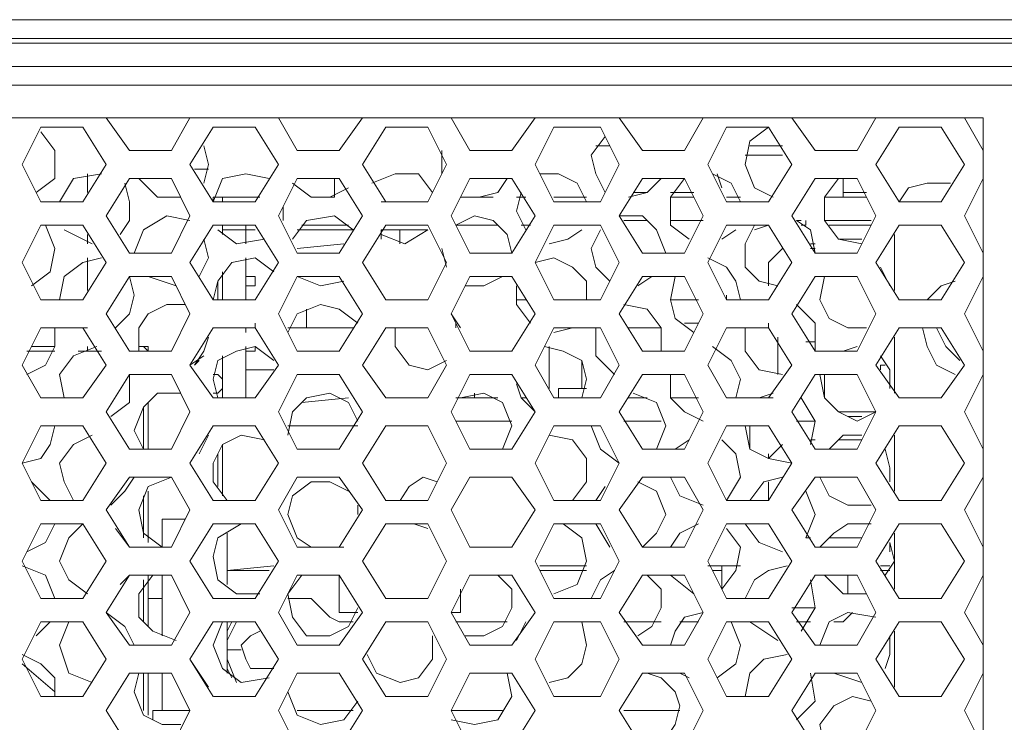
# Model space of a CAD drawing. Header units: millimetres. Extents: x 83969 to 164243, y -22860 to 4849.
# Tile 49 of 156: x 163465.89 to 163468.66, y -21451.84 to -21449.86. Entities that reach past the tile are written whole.
import ezdxf

# ---------------------------------------------------------------- set-up
doc = ezdxf.new("R2010")
doc.units = ezdxf.units.MM
doc.layers.get('0').update_dxf_attribs({"color": 251, "lineweight": 0})
doc.layers.add('_Opis_80', color=7, linetype='Continuous')

# ---------------------------------------------------------------- blocks, each defined once
blk = doc.blocks.new('UPS_2U_PA')
at = {"layer": '_Opis_80', "lineweight": 13}
for points in [[(23.1755, 54.923), (52.4182, 54.923), (55.4667, 54.923), (67.4835, 54.923)], [(67.3947, 54.923), (66.9803, 54.8046), (23.6786, 54.8046)], [(66.9803, 54.775), (23.6786, 54.775)], [(64.0797, 54.627), (35.1922, 54.627)], [(35.281, 54.5086), (63.9613, 54.5086)], [(35.4882, 54.3014), (45.1371, 54.3014)], [(39.5727, 54.3014), (39.7207, 54.0942)], [(39.9871, 54.0942), (40.1054, 54.3014)], [(40.6678, 54.3014), (40.7862, 54.0942)], [(41.0526, 54.0942), (41.2006, 54.3014)], [(41.7629, 54.3014), (41.8813, 54.0942)], [(42.1477, 54.0942), (42.2957, 54.3014)], [(42.8285, 54.3014), (42.9764, 54.0942)], [(43.2428, 54.0942), (43.3612, 54.3014)], [(43.9236, 54.3014), (44.0716, 54.0942)], [(44.338, 54.0942), (44.4563, 54.3014)], [(45.0187, 54.3014), (45.1371, 54.0942)], [(45.1371, 54.3014), (45.1371, 46.7835)], [(39.1583, 54.2422), (39.0399, 54.0054)], [(39.1287, 53.8278), (39.2471, 53.9166), (39.2471, 54.0942), (39.1583, 54.2126)], [(39.4247, 54.2422), (39.1583, 54.2422)], [(39.5727, 54.0054), (39.4247, 54.2422)], [(40.2534, 54.2422), (40.1054, 54.0054)], [(40.5198, 54.2422), (40.2534, 54.2422)], [(40.6678, 54.0054), (40.5198, 54.2422)], [(41.3486, 54.2422), (41.2006, 54.0054)], [(41.6149, 54.2422), (41.3486, 54.2422)], [(41.7333, 54.0054), (41.6149, 54.2422)], [(42.4141, 54.2422), (42.2957, 54.0054)], [(42.7101, 54.2422), (42.4141, 54.2422)], [(42.8285, 54.0054), (42.7101, 54.2422)], [(43.5092, 54.2422), (43.3908, 54.0054)], [(43.7756, 54.2422), (43.5092, 54.2422)], [(43.7756, 54.2422), (43.6572, 54.1534), (43.6276, 54.0054), (43.6868, 53.8574), (43.8052, 53.7982)], [(43.9236, 54.0054), (43.7756, 54.2422)], [(44.6043, 54.2422), (44.4563, 54.0054)], [(44.8707, 54.2422), (44.6043, 54.2422)], [(45.0187, 54.0054), (44.8707, 54.2422)], [(42.7397, 54.183), (42.6509, 54.0646), (42.6805, 53.9462), (42.7397, 53.8278)], [(39.7207, 54.0942), (39.9871, 54.0942)], [(40.1942, 53.887), (40.2238, 54.0054), (40.1942, 54.1238)], [(40.7862, 54.0942), (41.0526, 54.0942)], [(41.7037, 54.0646), (41.7037, 54.0942)], [(41.8813, 54.0942), (42.1477, 54.0942)], [(42.7693, 54.1238), (42.6805, 54.1238)], [(42.9764, 54.0942), (43.2428, 54.0942)], [(43.8644, 54.1238), (43.6572, 54.1238)], [(44.0716, 54.0942), (44.3379, 54.0942)], [(41.7037, 54.0646), (41.7037, 53.9462)], [(43.8644, 54.0646), (43.6276, 54.0646)], [(39.0399, 54.0054), (39.1583, 53.7686)], [(39.4247, 53.7686), (39.5727, 54.0054)], [(40.1054, 54.0054), (40.2534, 53.7686)], [(40.2238, 53.9758), (40.135, 53.9758)], [(40.5198, 53.7686), (40.6678, 54.0054)], [(41.2006, 54.0054), (41.3486, 53.7686)], [(41.6149, 53.7686), (41.7333, 54.0054)], [(42.2957, 54.0054), (42.4141, 53.7686)], [(42.7101, 53.7686), (42.8285, 54.0054)], [(43.3908, 54.0054), (43.5092, 53.7686)], [(43.7756, 53.7686), (43.9236, 54.0054)], [(44.4563, 54.0054), (44.6043, 53.7686)], [(44.8707, 53.7686), (45.0187, 54.0054)], [(39.5431, 53.9462), (39.3655, 53.9166), (39.2767, 53.7686)], [(39.4543, 53.9462), (39.4543, 53.8278)], [(39.7207, 53.9166), (39.5727, 53.6799)], [(39.9871, 53.9166), (39.7207, 53.9166)], [(39.7799, 53.9166), (39.8983, 53.7982), (40.0463, 53.7982)], [(40.1054, 53.6798), (39.9871, 53.9166)], [(40.6086, 53.9166), (40.4606, 53.9462), (40.3126, 53.9166), (40.2534, 53.7686)], [(40.7862, 53.9166), (40.6678, 53.6799)], [(41.0526, 53.9166), (40.7862, 53.9166)], [(41.023, 53.7982), (41.023, 53.9166)], [(41.2006, 53.6799), (41.0526, 53.9166)], [(41.6445, 53.8278), (41.5557, 53.9462), (41.4078, 53.9462), (41.2598, 53.887)], [(41.8813, 53.9166), (41.7629, 53.6799)], [(41.8221, 53.7982), (41.9405, 53.7982), (42.0589, 53.8278), (42.1181, 53.9166)], [(42.1477, 53.9166), (41.8813, 53.9166)], [(42.2957, 53.6799), (42.1477, 53.9166)], [(42.6213, 53.7686), (42.5621, 53.887), (42.4437, 53.9462), (42.3253, 53.9462)], [(42.9764, 53.9166), (42.8285, 53.6798)], [(42.8877, 53.7982), (43.006, 53.8278), (43.0948, 53.9166)], [(43.2428, 53.9166), (42.9764, 53.9166)], [(43.2428, 53.9166), (43.154, 53.7982), (43.154, 53.6206), (43.2724, 53.5319)], [(43.3612, 53.6798), (43.2428, 53.9166)], [(43.598, 53.7686), (43.5388, 53.887), (43.4204, 53.9462)], [(43.4796, 53.8574), (43.45, 53.9462)], [(44.0716, 53.9166), (43.9236, 53.6798)], [(44.3379, 53.9166), (44.0716, 53.9166)], [(44.2196, 53.9166), (44.1308, 53.7982), (44.1308, 53.6502), (44.2196, 53.5319), (44.3675, 53.5023)], [(44.2492, 53.7982), (44.2492, 53.9166)], [(44.4563, 53.6798), (44.3379, 53.9166)], [(45.1371, 53.9166), (45.0187, 53.6799)], [(39.6615, 53.5615), (39.7207, 53.6502), (39.7207, 53.7686), (39.6911, 53.887)], [(40.7566, 53.887), (40.875, 53.7982), (40.9934, 53.7982), (41.1118, 53.8574)], [(44.7819, 53.887), (44.6635, 53.8574), (44.6043, 53.7686)], [(44.9299, 53.887), (44.7819, 53.887)], [(40.2534, 53.7686), (40.2534, 53.7982)], [(40.2534, 53.7982), (40.5494, 53.7982)], [(40.3126, 53.7686), (40.3126, 53.7982)], [(40.875, 53.7982), (41.023, 53.7982)], [(41.8221, 53.7982), (42.0293, 53.7982)], [(42.2069, 53.8278), (42.1773, 53.7094), (42.2365, 53.5911)], [(42.2365, 53.7982), (42.1773, 53.7982)], [(42.1773, 53.7982), (42.2069, 53.7982)], [(42.6213, 53.7982), (42.4141, 53.7982)], [(42.4141, 53.7982), (42.6213, 53.7982)], [(42.9172, 53.8278), (43.006, 53.8278)], [(43.154, 53.8278), (43.302, 53.8278)], [(43.302, 53.7982), (43.154, 53.7982)], [(43.598, 53.7982), (43.5092, 53.7982)], [(44.3971, 53.7982), (44.1308, 53.7982)], [(44.2492, 53.8278), (44.3971, 53.8278)], [(39.1583, 53.7686), (39.4247, 53.7686)], [(40.2534, 53.7686), (40.5198, 53.7686)], [(40.3126, 53.7686), (40.5198, 53.7686)], [(40.6974, 53.6502), (40.6974, 53.739)], [(41.6149, 53.7686), (41.319, 53.7686)], [(41.3486, 53.7686), (41.6149, 53.7686)], [(42.4141, 53.7686), (42.7101, 53.7686)], [(43.5092, 53.7686), (43.7756, 53.7686)], [(44.6043, 53.7686), (44.8707, 53.7686)], [(39.5727, 53.6798), (39.7207, 53.4431)], [(40.1054, 53.6502), (39.9575, 53.6799), (39.8095, 53.5911), (39.7503, 53.4431)], [(39.9871, 53.4431), (40.1054, 53.6799)], [(40.6678, 53.6799), (40.7862, 53.4431)], [(41.1414, 53.5911), (41.023, 53.6799), (40.8454, 53.6502), (40.7566, 53.5319)], [(41.0526, 53.4431), (41.2006, 53.6799)], [(41.7629, 53.6799), (41.8813, 53.4431)], [(42.1477, 53.4431), (42.1181, 53.5615), (42.0293, 53.6502), (41.9109, 53.6799), (41.7925, 53.6206)], [(42.1477, 53.4431), (42.2957, 53.6798)], [(43.1244, 53.4431), (43.0652, 53.5911), (42.9764, 53.6799), (42.8285, 53.6799)], [(42.8285, 53.6798), (42.9764, 53.4431)], [(43.006, 53.6502), (42.8581, 53.6502)], [(43.3612, 53.6502), (43.154, 53.6502)], [(43.2428, 53.4431), (43.3612, 53.6798)], [(43.9236, 53.6798), (44.0716, 53.4431)], [(43.9828, 53.6502), (43.9532, 53.6502)], [(44.0716, 53.4431), (44.042, 53.5911), (43.9532, 53.6502)], [(44.0124, 53.6206), (44.0124, 53.6503)], [(44.4267, 53.6502), (44.1308, 53.6502)], [(44.338, 53.4431), (44.4563, 53.6799)], [(45.0187, 53.6798), (45.1371, 53.4431)], [(39.1583, 53.6206), (39.0399, 53.3839)], [(39.0991, 53.2359), (39.2175, 53.3247), (39.2471, 53.4727), (39.1879, 53.6206)], [(39.4247, 53.6206), (39.1583, 53.6206)], [(39.3063, 53.5911), (39.4839, 53.5023)], [(39.5727, 53.3839), (39.4247, 53.6206)], [(40.2534, 53.6206), (40.1054, 53.3839)], [(40.5198, 53.6206), (40.2534, 53.6206)], [(40.283, 53.5911), (40.4014, 53.5023), (40.579, 53.5319)], [(40.3126, 53.5615), (40.3126, 53.6206)], [(40.3126, 53.5911), (40.4606, 53.5911)], [(40.4606, 53.5023), (40.4606, 53.6206)], [(40.4606, 53.5911), (40.5198, 53.5911)], [(40.6678, 53.3839), (40.5198, 53.6206)], [(41.1414, 53.5911), (40.7862, 53.5911)], [(41.1118, 53.6206), (40.8158, 53.6206)], [(41.3486, 53.6206), (41.2006, 53.3839)], [(41.3189, 53.5319), (41.3189, 53.5911)], [(41.319, 53.5911), (41.4374, 53.5911)], [(41.319, 53.5615), (41.467, 53.5023), (41.6149, 53.5911)], [(41.6149, 53.6206), (41.3486, 53.6206)], [(41.4373, 53.5023), (41.4373, 53.5911)], [(41.6149, 53.5911), (41.4374, 53.5911)], [(41.7333, 53.3839), (41.6149, 53.6206)], [(42.0589, 53.6206), (41.7925, 53.6206)], [(42.2661, 53.6206), (42.2069, 53.6206)], [(42.4141, 53.6206), (42.2957, 53.3839)], [(42.3845, 53.5023), (42.5029, 53.5319), (42.5917, 53.5911)], [(42.7101, 53.6206), (42.4141, 53.6206)], [(42.7101, 53.5911), (42.6509, 53.4727), (42.6805, 53.3543), (42.7693, 53.2655)], [(42.8285, 53.3839), (42.7101, 53.6206)], [(43.5092, 53.6206), (43.3908, 53.3839)], [(43.4796, 53.5319), (43.5684, 53.5911)], [(43.7756, 53.6206), (43.5092, 53.6206)], [(43.6868, 53.6206), (43.6276, 53.5023), (43.6276, 53.3543), (43.7164, 53.2655), (43.8348, 53.2359)], [(43.6868, 53.5911), (43.7756, 53.6206)], [(43.9236, 53.3839), (43.7756, 53.6206)], [(44.0124, 53.6206), (43.9828, 53.6206)], [(44.4267, 53.6206), (44.1604, 53.6206)], [(44.6043, 53.6206), (44.4563, 53.3839)], [(44.8707, 53.6206), (44.6043, 53.6206)], [(45.0187, 53.3839), (44.8707, 53.6206)], [(39.4543, 53.5614), (39.4543, 53.5023)], [(40.1646, 53.2951), (40.2238, 53.4135), (40.1942, 53.5319)], [(44.3675, 53.5319), (44.2196, 53.5319)], [(44.5747, 53.2063), (44.5747, 53.5615)], [(41.0822, 53.5023), (40.7862, 53.4727)], [(41.7037, 53.4727), (41.7333, 53.3543)], [(43.8644, 53.4727), (43.7756, 53.3839)], [(44.0716, 53.5023), (44.042, 53.5023)], [(44.042, 53.4727), (44.0716, 53.4727)], [(39.5431, 53.4135), (39.4247, 53.3839), (39.3063, 53.2951), (39.2767, 53.1471)], [(39.4543, 53.4135), (39.4543, 53.2063)], [(39.7207, 53.4431), (39.9871, 53.4431)], [(40.6382, 53.3247), (40.5198, 53.4135), (40.3718, 53.3839), (40.283, 53.2655), (40.2534, 53.1471)], [(40.4606, 53.4135), (40.4606, 53.1471)], [(40.7862, 53.4431), (41.0526, 53.4431)], [(41.8813, 53.4431), (42.1477, 53.4431)], [(42.6213, 53.1471), (42.6213, 53.2655), (42.5325, 53.3543), (42.4141, 53.4135), (42.2957, 53.3839)], [(42.9764, 53.4431), (43.2428, 53.4431)], [(43.598, 53.1471), (43.5684, 53.2655), (43.5092, 53.3543), (43.3908, 53.4135)], [(44.0716, 53.4431), (44.3379, 53.4431)], [(39.0399, 53.3839), (39.1583, 53.1471)], [(39.4247, 53.1471), (39.5727, 53.3839)], [(40.1054, 53.3839), (40.2534, 53.1471)], [(40.5198, 53.1471), (40.6678, 53.3839)], [(41.2006, 53.3839), (41.3486, 53.1471)], [(41.6149, 53.1471), (41.7333, 53.3839)], [(42.2957, 53.3839), (42.4141, 53.1471)], [(42.7101, 53.1471), (42.8285, 53.3839)], [(43.3908, 53.3839), (43.5092, 53.1471)], [(43.7756, 53.2359), (43.7756, 53.3839)], [(43.7756, 53.1471), (43.9236, 53.3839)], [(44.4563, 53.3839), (44.6043, 53.1471)], [(44.5451, 53.2359), (44.4859, 53.3543)], [(44.8707, 53.1471), (45.0187, 53.3839)], [(39.7207, 53.2951), (39.5727, 53.0583)], [(39.6319, 52.9695), (39.7207, 53.0583), (39.7503, 53.1767), (39.7207, 53.2951)], [(39.9871, 53.2951), (39.7207, 53.2951)], [(39.8391, 53.2951), (40.0167, 53.2359)], [(40.1054, 53.0583), (39.9871, 53.2951)], [(40.3126, 53.1471), (40.3126, 53.3247)], [(40.5198, 53.2951), (40.4606, 53.2951)], [(40.5198, 53.2359), (40.5198, 53.2951)], [(40.7862, 53.2951), (40.6678, 53.0583)], [(41.0526, 53.2951), (40.7862, 53.2951)], [(40.7862, 53.2951), (40.9342, 53.2359), (41.0822, 53.2655)], [(41.2006, 53.0583), (41.0526, 53.2951)], [(41.8813, 53.2951), (41.7629, 53.0583)], [(41.8517, 53.2359), (41.9701, 53.2359), (42.0885, 53.2951)], [(42.1477, 53.2951), (41.8813, 53.2951)], [(42.2957, 53.0583), (42.1477, 53.2951)], [(42.9764, 53.2951), (42.8285, 53.0583)], [(42.9468, 53.2359), (43.0356, 53.2951)], [(43.2428, 53.2951), (42.9764, 53.2951)], [(43.1836, 53.2951), (43.154, 53.1471), (43.1836, 53.0287), (43.302, 52.9399)], [(43.3612, 53.0583), (43.2428, 53.2951)], [(44.0716, 53.2951), (43.9236, 53.0583)], [(44.3379, 53.2951), (44.0716, 53.2951)], [(44.1308, 53.2951), (44.1012, 53.1471), (44.1604, 53.0287), (44.2788, 52.9695), (44.3971, 52.9695)], [(44.4563, 53.0583), (44.3379, 53.2951)], [(45.1371, 53.2951), (45.0187, 53.0583)], [(40.283, 53.1471), (40.283, 53.2655)], [(40.4606, 53.2359), (40.5198, 53.2359)], [(42.1773, 53.2359), (42.1773, 53.1175), (42.2661, 52.9991)], [(44.9595, 53.2655), (44.8707, 53.2359), (44.7819, 53.1471)], [(39.1583, 53.1471), (39.4247, 53.1471)], [(40.2534, 53.1471), (40.5198, 53.1471)], [(41.3486, 53.1471), (41.6149, 53.1471)], [(42.2365, 53.1471), (42.1773, 53.1471)], [(42.6213, 53.1471), (42.4141, 53.1471)], [(42.4141, 53.1471), (42.7101, 53.1471)], [(43.3316, 53.1471), (43.154, 53.1471)], [(43.5092, 53.1471), (43.5092, 53.1767)], [(43.598, 53.1471), (43.5092, 53.1471)], [(43.5092, 53.1471), (43.7756, 53.1471)], [(44.6043, 53.1471), (44.8707, 53.1471)], [(40.0759, 53.1175), (39.9575, 53.1175), (39.8391, 53.0583), (39.7799, 52.9695), (39.7799, 52.8215)], [(40.6678, 53.0583), (40.6974, 53.1175)], [(41.171, 52.9991), (41.0526, 53.0879), (40.9342, 53.1175), (40.7862, 53.0583), (40.727, 52.9399)], [(40.8454, 52.9695), (40.8454, 53.0879)], [(43.0948, 52.8215), (43.0948, 52.9695), (43.006, 53.0879), (42.8581, 53.1175)], [(44.0716, 52.8215), (44.0716, 52.9991), (43.9532, 53.1175)], [(39.5727, 53.0583), (39.7207, 52.8215)], [(39.9871, 52.8215), (40.1054, 53.0583)], [(40.6678, 53.0583), (40.7862, 52.8215)], [(41.0526, 52.8215), (41.2006, 53.0583)], [(41.7629, 53.0583), (41.8813, 52.8215)], [(41.8221, 52.9695), (41.7629, 53.0583)], [(42.1477, 52.8215), (42.2957, 53.0583)], [(42.8285, 53.0583), (42.9764, 52.8215)], [(43.2428, 52.8215), (43.3612, 53.0583)], [(43.9236, 53.0583), (44.0716, 52.8215)], [(44.338, 52.8215), (44.4563, 53.0583)], [(45.0187, 53.0583), (45.1371, 52.8215)], [(39.1583, 52.9695), (39.0399, 52.7327)], [(39.0695, 52.6735), (39.1879, 52.7327), (39.2471, 52.8511), (39.2471, 52.9695)], [(39.4247, 52.9695), (39.1583, 52.9695)], [(39.3951, 52.9695), (39.4543, 52.9695)], [(39.5727, 52.7327), (39.4247, 52.9695)], [(40.2534, 52.9695), (40.1054, 52.7327)], [(40.5198, 52.9695), (40.2534, 52.9695)], [(40.3718, 52.9695), (40.5198, 52.9695)], [(40.4606, 52.9695), (40.4606, 52.9399)], [(40.5198, 52.9695), (40.5198, 52.9991)], [(40.5198, 52.9695), (40.5198, 52.9991)], [(40.6678, 52.7327), (40.5198, 52.9695)], [(41.1414, 52.9695), (40.727, 52.9695)], [(41.3486, 52.9695), (41.2006, 52.7327)], [(41.6149, 52.9695), (41.3486, 52.9695)], [(41.6149, 52.9695), (41.4078, 52.9695)], [(41.4078, 52.9695), (41.4078, 52.8511), (41.4965, 52.7327), (41.6149, 52.7031), (41.7333, 52.7623)], [(41.7333, 52.7327), (41.6149, 52.9695)], [(41.7925, 52.9695), (41.7925, 52.9991)], [(42.4141, 52.9695), (42.2957, 52.7327)], [(42.7101, 52.9695), (42.4141, 52.9695)], [(42.4141, 52.9399), (42.5325, 52.9695)], [(42.6805, 52.9695), (42.6805, 52.7919), (42.7989, 52.6735)], [(42.8285, 52.7327), (42.7101, 52.9695)], [(43.0948, 52.9695), (42.8877, 52.9695)], [(43.3316, 52.9991), (43.2428, 52.9991)], [(43.5092, 52.9695), (43.3908, 52.7327)], [(43.7756, 52.9695), (43.5092, 52.9695)], [(43.6276, 52.9695), (43.6276, 52.8215), (43.7164, 52.7031), (43.8644, 52.6735)], [(43.7756, 52.9695), (43.7756, 52.9991)], [(43.9236, 52.7327), (43.7756, 52.9695)], [(44.6043, 52.9695), (44.4563, 52.7327)], [(44.8707, 52.9695), (44.6043, 52.9695)], [(44.7523, 52.9695), (44.7819, 52.8511), (44.8411, 52.7327), (44.9595, 52.6735)], [(44.8411, 52.9695), (44.8707, 52.9695)], [(44.8411, 52.9695), (44.9003, 52.8511), (44.9891, 52.7623)], [(45.0187, 52.7327), (44.8707, 52.9695)], [(40.135, 52.7327), (40.1942, 52.8215), (40.2238, 52.9103)], [(43.8348, 52.9103), (43.8348, 52.6735)], [(44.5747, 52.5551), (44.5747, 52.9103)], [(39.0991, 52.8511), (39.2471, 52.8511)], [(39.5135, 52.8511), (39.3655, 52.7919), (39.2767, 52.6735), (39.3063, 52.5255)], [(39.4543, 52.8215), (39.4543, 52.8511)], [(39.7799, 52.8511), (39.7799, 52.8215)], [(39.7799, 52.8215), (39.7799, 52.8511)], [(39.8391, 52.8511), (39.7799, 52.8511)], [(39.8391, 52.8215), (39.8095, 52.8511), (39.7799, 52.8511)], [(39.8391, 52.8511), (39.8391, 52.8215)], [(39.8391, 52.8215), (39.8391, 52.8511)], [(40.6382, 52.7623), (40.5198, 52.8511), (40.4014, 52.8215), (40.283, 52.7623), (40.2534, 52.6439), (40.283, 52.5255)], [(40.4606, 52.8511), (40.4606, 52.5255)], [(40.5198, 52.8215), (40.5198, 52.8511)], [(42.5917, 52.5255), (42.6213, 52.6439), (42.5917, 52.7623), (42.4733, 52.8215), (42.3549, 52.8511)], [(42.3845, 52.8511), (42.3845, 52.5847)], [(43.5684, 52.5255), (43.598, 52.6439), (43.5388, 52.7623), (43.4204, 52.8511)], [(44.0124, 52.8807), (44.0716, 52.8807)], [(44.3379, 52.8511), (44.2492, 52.8215)], [(39.2471, 52.8215), (39.0695, 52.8215)], [(39.0695, 52.8215), (39.2471, 52.8215)], [(39.5431, 52.8215), (39.3951, 52.8215)], [(39.4247, 52.8215), (39.5135, 52.8215)], [(39.7207, 52.8215), (39.9871, 52.8215)], [(39.8095, 52.8215), (39.7799, 52.8215)], [(40.1942, 52.7919), (40.1054, 52.7327)], [(40.3126, 52.5255), (40.3126, 52.7919)], [(40.4606, 52.8215), (40.5198, 52.8215)], [(40.7862, 52.8215), (41.0526, 52.8215)], [(41.8813, 52.8215), (42.1477, 52.8215)], [(42.9764, 52.8215), (43.2428, 52.8215)], [(44.0716, 52.8215), (44.3379, 52.8215)], [(44.5451, 52.5847), (44.5451, 52.7031), (44.4859, 52.7919)], [(39.0399, 52.7327), (39.1583, 52.5255)], [(39.4247, 52.5255), (39.5727, 52.7327)], [(40.1054, 52.7327), (40.2534, 52.5255)], [(40.1646, 52.7623), (40.135, 52.7327)], [(40.5198, 52.5255), (40.6678, 52.7327)], [(41.2006, 52.7327), (41.3486, 52.5255)], [(41.6149, 52.5255), (41.7333, 52.7327)], [(42.2957, 52.7327), (42.4141, 52.5255)], [(42.5917, 52.7623), (42.5917, 52.5847)], [(42.7101, 52.5255), (42.8285, 52.7327)], [(43.3908, 52.7327), (43.5092, 52.5255)], [(43.7756, 52.5255), (43.9236, 52.7327)], [(44.4563, 52.7327), (44.6043, 52.5255)], [(44.4859, 52.7327), (44.4859, 52.7031)], [(44.5155, 52.7327), (44.4859, 52.7327)], [(44.8707, 52.5255), (45.0187, 52.7327)], [(39.7207, 52.6735), (39.5727, 52.4367)], [(39.6023, 52.4071), (39.7207, 52.4959), (39.7207, 52.6735)], [(39.9871, 52.6735), (39.7207, 52.6735)], [(40.1054, 52.4367), (39.9871, 52.6735)], [(40.3126, 52.6439), (40.283, 52.6735), (40.2534, 52.6735)], [(40.4606, 52.7031), (40.6382, 52.7031)], [(40.7862, 52.6735), (40.6678, 52.4367)], [(41.0526, 52.6735), (40.7862, 52.6735)], [(41.2006, 52.4367), (41.0526, 52.6735)], [(41.8813, 52.6735), (41.7629, 52.4367)], [(42.1477, 52.6735), (41.8813, 52.6735)], [(42.2957, 52.4367), (42.1477, 52.6735)], [(42.9764, 52.6735), (42.8285, 52.4367)], [(43.2428, 52.6735), (42.9764, 52.6735)], [(43.154, 52.6735), (43.154, 52.5255), (43.2428, 52.4367), (43.3612, 52.3775)], [(43.3612, 52.4367), (43.2428, 52.6735)], [(44.0716, 52.6735), (43.9236, 52.4367)], [(44.3379, 52.6735), (44.0716, 52.6735)], [(44.1012, 52.6735), (44.1308, 52.5255), (44.2196, 52.4367), (44.3379, 52.3775), (44.4563, 52.4367)], [(44.1308, 52.6735), (44.1308, 52.5255)], [(44.4563, 52.4367), (44.3379, 52.6735)], [(45.1371, 52.6735), (45.0187, 52.4367)], [(40.2534, 52.5551), (40.283, 52.5551), (40.3126, 52.5847)], [(42.1773, 52.6143), (42.2069, 52.5255), (42.2957, 52.4367)], [(42.4437, 52.5255), (42.4437, 52.5847)], [(42.6213, 52.5847), (42.4437, 52.5847)], [(39.1583, 52.5255), (39.4247, 52.5255)], [(39.1879, 52.5255), (39.1583, 52.5255)], [(40.0463, 52.5551), (39.8983, 52.5551), (39.8095, 52.4663), (39.7503, 52.3183), (39.8095, 52.2)], [(40.2534, 52.5255), (40.5198, 52.5255)], [(41.171, 52.3775), (41.1118, 52.4959), (40.9934, 52.5551), (40.8454, 52.5255), (40.7566, 52.4367), (40.727, 52.2887)], [(41.1118, 52.5255), (40.8158, 52.4959)], [(41.3486, 52.5255), (41.6149, 52.5255)], [(42.0589, 52.5255), (41.7925, 52.5255)], [(42.0885, 52.2), (42.1477, 52.3479), (42.0885, 52.4959), (41.9701, 52.5551), (41.8221, 52.5255)], [(41.9109, 52.5551), (41.9109, 52.5255)], [(42.2365, 52.5255), (42.2069, 52.5255)], [(42.5917, 52.5255), (42.4141, 52.5255)], [(42.4141, 52.5255), (42.7101, 52.5255)], [(43.006, 52.5255), (42.8877, 52.5255)], [(43.0652, 52.2), (43.1244, 52.3479), (43.0652, 52.4959), (42.9172, 52.5551)], [(43.3316, 52.5255), (43.154, 52.5255)], [(43.5684, 52.5255), (43.5092, 52.5255)], [(43.5092, 52.5255), (43.7756, 52.5255)], [(43.8052, 52.5551), (43.7164, 52.5255)], [(43.8052, 52.5255), (43.7164, 52.5255)], [(44.042, 52.2296), (44.0716, 52.3775), (43.9828, 52.5255)], [(44.1308, 52.5255), (44.1308, 52.5551)], [(44.6043, 52.5255), (44.8707, 52.5255)], [(39.8095, 52.2), (39.8095, 52.4663), (39.8095, 52.2)], [(39.8391, 52.4959), (39.8391, 52.2)], [(39.5727, 52.4367), (39.7207, 52.1999)], [(39.9871, 52.2), (40.1054, 52.4367)], [(40.6678, 52.4367), (40.7862, 52.1999)], [(41.0526, 52.1999), (41.2006, 52.4367)], [(41.7629, 52.4367), (41.8813, 52.2)], [(42.1477, 52.1999), (42.2957, 52.4367)], [(42.8285, 52.4367), (42.9764, 52.2)], [(43.2428, 52.2), (43.3612, 52.4367)], [(43.9236, 52.4367), (44.0716, 52.1999)], [(44.4563, 52.4367), (44.2196, 52.4367)], [(44.3675, 52.4071), (44.2788, 52.4071)], [(44.338, 52.2), (44.4563, 52.4367)], [(45.0187, 52.4367), (45.1371, 52.1999)], [(39.1583, 52.3479), (39.0399, 52.1112)], [(39.0399, 52.1112), (39.1583, 52.1408), (39.2175, 52.2296), (39.2471, 52.3479)], [(39.4247, 52.3479), (39.1583, 52.3479)], [(39.5727, 52.1112), (39.4247, 52.3479)], [(40.2534, 52.3479), (40.1054, 52.1112)], [(40.5198, 52.3479), (40.2534, 52.3479)], [(40.6678, 52.1112), (40.5198, 52.3479)], [(41.171, 52.3479), (40.727, 52.3479)], [(41.3486, 52.3479), (41.2006, 52.1112)], [(41.6149, 52.3479), (41.3486, 52.3479)], [(41.7333, 52.1112), (41.6149, 52.3479)], [(42.1477, 52.3775), (41.7925, 52.3775)], [(42.4141, 52.3479), (42.2957, 52.1112)], [(42.7101, 52.3479), (42.4141, 52.3479)], [(42.6509, 52.3479), (42.7101, 52.2), (42.8285, 52.1112)], [(42.8285, 52.1112), (42.7101, 52.3479)], [(43.0948, 52.3775), (42.8581, 52.3775)], [(43.5092, 52.3479), (43.3908, 52.1112)], [(43.7756, 52.3479), (43.5092, 52.3479)], [(43.6276, 52.3479), (43.6572, 52.2), (43.7756, 52.1408), (43.9236, 52.1112)], [(43.6572, 52.3479), (43.6572, 52.2)], [(43.9236, 52.1112), (43.7756, 52.3479)], [(44.0716, 52.3775), (43.9532, 52.3775)], [(44.6043, 52.3479), (44.4563, 52.1112)], [(44.8707, 52.3479), (44.6043, 52.3479)], [(45.0187, 52.1112), (44.8707, 52.3479)], [(39.4839, 52.2887), (39.3655, 52.2296), (39.2767, 52.1112), (39.3063, 51.9928), (39.3655, 51.8744)], [(40.1646, 52.1704), (40.2238, 52.2887)], [(40.579, 52.2592), (40.431, 52.2887), (40.3126, 52.2296), (40.2534, 52.1112), (40.2534, 51.9928), (40.3422, 51.8744)], [(42.5325, 51.8744), (42.6213, 51.9928), (42.6213, 52.1408), (42.5325, 52.2592), (42.3845, 52.2887)], [(44.3675, 52.2887), (44.2492, 52.2887), (44.1604, 52.2)], [(44.5747, 51.9336), (44.5747, 52.2887)], [(40.3126, 51.904), (40.3126, 52.2296)], [(43.2724, 52.2592), (43.1836, 52.2)], [(43.5092, 51.8744), (43.598, 52.0224), (43.5684, 52.1704), (43.4796, 52.2592)], [(43.8644, 52.2296), (43.7756, 52.1408)], [(44.042, 52.2592), (44.0716, 52.2592)], [(44.2196, 52.2592), (44.3675, 52.2592)], [(39.7207, 52.1999), (39.9871, 52.1999)], [(40.283, 51.9632), (40.283, 52.1704)], [(40.7862, 52.1999), (41.0526, 52.1999)], [(41.8813, 52.1999), (42.1477, 52.1999)], [(42.9764, 52.1999), (43.2428, 52.1999)], [(43.7756, 52.1408), (43.7756, 52.1704)], [(44.0716, 52.1999), (44.3379, 52.1999)], [(44.5451, 51.9928), (44.5451, 52.0816), (44.5155, 52.2)], [(39.0399, 52.1112), (39.1583, 51.8744)], [(39.4247, 51.8744), (39.5727, 52.1112)], [(40.1054, 52.1112), (40.2534, 51.8744)], [(40.5198, 51.8744), (40.6678, 52.1112)], [(41.2006, 52.1112), (41.3486, 51.8744)], [(41.6149, 51.8744), (41.7333, 52.1112)], [(42.2957, 52.1112), (42.4141, 51.8744)], [(42.7101, 51.8744), (42.8285, 52.1112)], [(43.3908, 52.1112), (43.5092, 51.8744)], [(43.7756, 51.8744), (43.9236, 52.1112)], [(44.4563, 52.1112), (44.6043, 51.8744)], [(44.8707, 51.8744), (45.0187, 52.1112)], [(39.7207, 52.0224), (39.5727, 51.8152)], [(39.6023, 51.8448), (39.6911, 51.9336), (39.7503, 52.0224)], [(39.9871, 52.0224), (39.7207, 52.0224)], [(39.9871, 52.0224), (39.8391, 51.9632), (39.7799, 51.8152), (39.8095, 51.6672), (39.9279, 51.5784)], [(40.1054, 51.8152), (39.9871, 52.0224)], [(40.7862, 52.0224), (40.6678, 51.8152)], [(41.0526, 52.0224), (40.7862, 52.0224)], [(41.2006, 51.8152), (41.0526, 52.0224)], [(41.6741, 51.9928), (41.5853, 52.0224), (41.4965, 51.9632), (41.4374, 51.8744)], [(41.8813, 52.0224), (41.7629, 51.8152)], [(42.1477, 52.0224), (41.8813, 52.0224)], [(42.2957, 51.8152), (42.1477, 52.0224)], [(42.9764, 52.0224), (42.8285, 51.8152)], [(43.2428, 52.0224), (42.9764, 52.0224)], [(43.154, 52.0224), (43.2132, 51.904), (43.3612, 51.8448)], [(43.3612, 51.8152), (43.2428, 52.0224)], [(43.8644, 52.0224), (43.746, 51.9928), (43.6572, 51.8744)], [(44.0716, 52.0224), (43.9236, 51.8152)], [(44.3379, 52.0224), (44.0716, 52.0224)], [(44.1012, 52.0224), (44.1604, 51.904), (44.2788, 51.8448), (44.4267, 51.8448)], [(44.4563, 51.8152), (44.3379, 52.0224)], [(45.1371, 52.0224), (45.0187, 51.8152)], [(39.2175, 51.8744), (39.0991, 51.9928)], [(41.1118, 51.9336), (40.9934, 51.9928), (40.875, 51.9928), (40.7566, 51.904), (40.727, 51.7856), (40.7862, 51.6376), (40.875, 51.5784)], [(42.7397, 51.9632), (42.6805, 51.8744)], [(42.9764, 51.5784), (43.0652, 51.6672), (43.1244, 51.7856), (43.0652, 51.9336), (42.9468, 51.9928)], [(43.7756, 51.8744), (43.7756, 51.9928)], [(39.8095, 51.6376), (39.8095, 51.904)], [(39.8095, 51.904), (39.8095, 51.6376)], [(39.8391, 51.9336), (39.8391, 51.608)], [(44.0124, 51.6376), (44.0716, 51.7856), (44.0124, 51.9336)], [(39.1583, 51.8744), (39.4247, 51.8744)], [(40.2534, 51.8744), (40.5198, 51.8744)], [(41.171, 51.7856), (41.171, 51.8448)], [(41.3486, 51.8744), (41.6149, 51.8744)], [(42.4141, 51.8744), (42.7101, 51.8744)], [(43.5092, 51.8744), (43.7756, 51.8744)], [(44.6043, 51.8744), (44.8707, 51.8744)], [(39.5727, 51.8152), (39.7207, 51.5784)], [(39.9871, 51.5784), (40.1054, 51.8152)], [(40.6678, 51.8152), (40.7862, 51.5784)], [(41.0526, 51.5784), (41.2006, 51.8152)], [(41.7629, 51.8152), (41.8813, 51.5784)], [(42.1477, 51.5784), (42.2957, 51.8152)], [(42.8285, 51.8152), (42.9764, 51.5784)], [(43.2428, 51.5784), (43.3612, 51.8152)], [(43.9236, 51.8152), (44.0716, 51.5784)], [(44.338, 51.5784), (44.4563, 51.8152)], [(45.0187, 51.8152), (45.1371, 51.5784)], [(39.1583, 51.7264), (39.0399, 51.4896)], [(39.0695, 51.5488), (39.1879, 51.608), (39.2471, 51.7264)], [(39.4247, 51.7264), (39.1583, 51.7264)], [(39.4247, 51.7264), (39.3359, 51.6376), (39.2767, 51.4896), (39.3359, 51.3712), (39.4543, 51.2824)], [(39.5727, 51.4896), (39.4247, 51.7264)], [(39.9279, 51.5784), (39.9279, 51.756)], [(39.9279, 51.756), (40.0759, 51.756)], [(40.2534, 51.7264), (40.1054, 51.4896)], [(40.5198, 51.7264), (40.2534, 51.7264)], [(40.431, 51.7264), (40.283, 51.6376), (40.2534, 51.5192), (40.283, 51.3712), (40.4014, 51.2824), (40.5494, 51.2824)], [(40.6678, 51.4896), (40.5198, 51.7264)], [(41.3486, 51.7264), (41.2006, 51.4896)], [(41.6149, 51.7264), (41.3486, 51.7264)], [(41.5261, 51.7264), (41.6149, 51.6968)], [(41.7333, 51.4896), (41.6149, 51.7264)], [(42.4141, 51.7264), (42.2957, 51.4896)], [(42.7101, 51.7264), (42.4141, 51.7264)], [(42.4141, 51.2824), (42.5621, 51.3416), (42.6213, 51.4896), (42.5917, 51.6376), (42.4733, 51.7264)], [(42.6805, 51.7264), (42.7693, 51.5784)], [(42.8285, 51.4896), (42.7101, 51.7264)], [(43.3316, 51.7264), (43.2132, 51.6672), (43.154, 51.5784)], [(43.5092, 51.7264), (43.3908, 51.4896)], [(43.7756, 51.7264), (43.5092, 51.7264)], [(43.6276, 51.7264), (43.7164, 51.608), (43.8644, 51.5488)], [(43.9236, 51.4896), (43.7756, 51.7264)], [(44.4267, 51.7264), (44.2788, 51.7264), (44.19, 51.6672), (44.1012, 51.5784)], [(44.6043, 51.7264), (44.4563, 51.4896)], [(44.8707, 51.7264), (44.6043, 51.7264)], [(45.0187, 51.4896), (44.8707, 51.7264)], [(39.7207, 51.5784), (39.6319, 51.6968)], [(40.3422, 51.3416), (40.3422, 51.6672)], [(43.4796, 51.312), (43.5684, 51.4304), (43.598, 51.5784), (43.5092, 51.6968)], [(44.5747, 51.312), (44.5747, 51.6672)], [(44.0124, 51.6376), (44.042, 51.6376)], [(44.3675, 51.6376), (44.1604, 51.6376)], [(44.1604, 51.6376), (44.3675, 51.6376)], [(44.5155, 51.4008), (44.5747, 51.4896), (44.5451, 51.608)], [(44.5451, 51.5488), (44.5451, 51.608)], [(39.7207, 51.5784), (39.9871, 51.5784)], [(40.7862, 51.5784), (41.0526, 51.5784)], [(41.023, 51.5784), (41.0822, 51.5784)], [(41.8813, 51.5784), (42.1477, 51.5784)], [(42.9764, 51.5784), (43.2428, 51.5784)], [(44.0716, 51.5784), (44.3379, 51.5784)], [(44.5451, 51.5488), (44.5451, 51.5784)], [(39.0399, 51.4896), (39.1583, 51.2528)], [(39.4247, 51.2528), (39.5727, 51.4896)], [(40.1054, 51.4896), (40.2534, 51.2528)], [(40.5198, 51.2528), (40.6678, 51.4896)], [(41.2006, 51.4896), (41.3486, 51.2528)], [(41.6149, 51.2528), (41.7333, 51.4896)], [(42.2957, 51.4896), (42.4141, 51.2528)], [(42.7101, 51.2528), (42.8285, 51.4896)], [(43.3908, 51.4896), (43.5092, 51.2528)], [(43.7756, 51.2528), (43.9236, 51.4896)], [(44.4563, 51.4896), (44.6043, 51.2528)], [(44.8707, 51.2528), (45.0187, 51.4896)], [(39.2471, 51.2528), (39.1879, 51.4008), (39.0399, 51.46)], [(39.7207, 51.4008), (39.5727, 51.164)], [(39.6615, 51.3416), (39.7207, 51.4008)], [(39.9871, 51.4008), (39.7207, 51.4008)], [(39.8687, 51.4008), (39.7799, 51.2824), (39.7799, 51.1344), (39.8687, 51.0456), (40.0167, 50.9864)], [(39.8391, 51.4008), (39.8391, 51.0752)], [(39.9279, 51.016), (39.9279, 51.4008)], [(40.1054, 51.164), (39.9871, 51.4008)], [(40.6382, 51.46), (40.3422, 51.4304)], [(40.6086, 51.4304), (40.3422, 51.4304)], [(40.7862, 51.4008), (40.6678, 51.164)], [(40.8158, 51.4008), (40.727, 51.2824), (40.7566, 51.1344), (40.8454, 51.016), (40.9934, 51.016), (41.1118, 51.0752), (41.171, 51.1936)], [(41.0526, 51.4008), (40.7862, 51.4008)], [(41.0526, 51.164), (41.0526, 51.4008)], [(41.2006, 51.164), (41.0526, 51.4008)], [(41.8813, 51.4008), (41.7629, 51.164)], [(41.8517, 51.016), (41.9701, 51.016), (42.0885, 51.0752), (42.1477, 51.1936), (42.1477, 51.312), (42.0589, 51.4008)], [(42.1477, 51.4008), (41.8813, 51.4008)], [(42.2957, 51.164), (42.1477, 51.4008)], [(42.6213, 51.46), (42.3253, 51.46)], [(42.6213, 51.4304), (42.3253, 51.4304)], [(42.7989, 51.4304), (42.7101, 51.3712), (42.6509, 51.2528)], [(42.9765, 51.4008), (42.8285, 51.164)], [(42.9468, 51.016), (43.0356, 51.0752), (43.0948, 51.1936), (43.0948, 51.312), (43.006, 51.4008)], [(43.2428, 51.4008), (42.9764, 51.4008)], [(43.154, 51.4008), (43.302, 51.2824)], [(43.3612, 51.164), (43.2428, 51.4008)], [(43.598, 51.46), (43.3908, 51.46)], [(43.4796, 51.4304), (43.4204, 51.4304)], [(43.4796, 51.312), (43.4796, 51.46)], [(43.894, 51.46), (43.7756, 51.4304), (43.6868, 51.3712), (43.6276, 51.2528)], [(44.0716, 51.4008), (43.9236, 51.164)], [(44.3379, 51.4008), (44.0716, 51.4008)], [(44.1308, 51.4008), (44.2492, 51.2824), (44.3971, 51.2824)], [(44.2788, 51.2824), (44.2788, 51.4008)], [(44.4563, 51.164), (44.3379, 51.4008)], [(44.5451, 51.46), (44.4859, 51.46)], [(44.5451, 51.4304), (44.4859, 51.4304)], [(45.1371, 51.4008), (45.0187, 51.164)], [(39.8095, 51.1048), (39.8095, 51.3712)], [(39.8095, 51.3712), (39.8095, 51.1048)], [(43.9828, 51.0456), (44.0716, 51.1936), (44.042, 51.3712)], [(41.8221, 51.164), (41.8221, 51.312)], [(39.1583, 51.2528), (39.4247, 51.2528)], [(39.8391, 51.2528), (39.9279, 51.2528)], [(40.2534, 51.2528), (40.5198, 51.2528)], [(40.727, 51.2528), (40.875, 51.2528)], [(40.9046, 51.2232), (40.875, 51.2528)], [(40.9046, 51.2232), (40.9934, 51.1344)], [(41.3486, 51.2528), (41.6149, 51.2528)], [(42.4141, 51.2528), (42.7101, 51.2528)], [(43.5092, 51.2528), (43.7756, 51.2528)], [(44.6043, 51.2528), (44.8707, 51.2528)], [(39.5727, 51.164), (39.7207, 50.9568)], [(39.7503, 50.9568), (39.6911, 51.0752), (39.5727, 51.164)], [(39.9871, 50.9568), (40.1054, 51.164)], [(40.6678, 51.164), (40.7862, 50.9568)], [(41.0526, 50.9568), (41.2006, 51.164)], [(41.171, 51.164), (41.0526, 51.164)], [(41.7629, 51.164), (41.8813, 50.9568)], [(41.8221, 51.164), (41.7629, 51.164)], [(42.1477, 50.9568), (42.2957, 51.164)], [(42.8285, 51.164), (42.9764, 50.9568)], [(43.3612, 51.164), (43.2428, 51.1344), (43.1836, 51.0456), (43.154, 50.9568)], [(43.2428, 50.9568), (43.3612, 51.164)], [(44.0716, 51.1936), (43.9236, 51.1936)], [(43.9236, 51.164), (44.0716, 50.9568)], [(44.4563, 51.1344), (44.2788, 51.164), (44.1604, 51.1048), (44.1012, 50.9568)], [(44.2788, 51.1344), (44.3083, 51.164)], [(44.338, 50.9568), (44.4563, 51.164)], [(45.0187, 51.164), (45.1371, 50.9568)], [(39.1583, 51.1048), (39.0399, 50.868)], [(39.1287, 51.016), (39.2175, 51.1048)], [(39.4247, 51.1048), (39.1583, 51.1048)], [(39.3359, 51.1048), (39.2767, 50.9568), (39.3359, 50.7793), (39.4839, 50.7201)], [(39.5727, 50.868), (39.4247, 51.1048)], [(40.2534, 51.1048), (40.1054, 50.8681)], [(40.5198, 51.1048), (40.2534, 51.1048)], [(40.3126, 51.1048), (40.2534, 50.9568), (40.3126, 50.8089), (40.431, 50.7201), (40.6086, 50.7497)], [(40.3422, 50.7793), (40.3422, 51.1048)], [(40.3718, 51.1048), (40.3422, 51.0456)], [(40.4014, 51.1048), (40.3422, 50.9864)], [(40.6678, 50.868), (40.5198, 51.1048)], [(40.9934, 51.1344), (41.0526, 51.1048)], [(41.0526, 51.1048), (41.1414, 51.1048)], [(41.3486, 51.1048), (41.2006, 50.868)], [(41.6149, 51.1048), (41.3486, 51.1048)], [(41.7333, 50.868), (41.6149, 51.1048)], [(41.7925, 51.1048), (42.1181, 51.1048)], [(42.2365, 51.1048), (42.1773, 50.9864)], [(42.4141, 51.1048), (42.2957, 50.868)], [(42.3845, 50.7201), (42.5029, 50.7497), (42.5917, 50.8385), (42.6213, 50.9568), (42.5917, 51.1048)], [(42.7101, 51.1048), (42.4141, 51.1048)], [(42.8285, 50.868), (42.7101, 51.1048)], [(42.8581, 51.1048), (43.0948, 51.1048)], [(43.2132, 51.1048), (43.3316, 51.1048)], [(43.5092, 51.1048), (43.3908, 50.8681)], [(43.45, 50.7497), (43.5684, 50.8385), (43.598, 50.9568), (43.5388, 51.1048)], [(43.7756, 51.1048), (43.5092, 51.1048)], [(43.6572, 51.1048), (43.8348, 50.9864)], [(43.9236, 50.868), (43.7756, 51.1048)], [(43.9532, 51.1048), (44.042, 51.1048)], [(44.19, 51.1048), (44.2492, 51.1048)], [(44.2492, 51.1048), (44.2788, 51.1344)], [(44.6043, 51.1048), (44.4563, 50.8681)], [(44.8707, 51.1048), (44.6043, 51.1048)], [(45.0187, 50.868), (44.8707, 51.1048)], [(40.5494, 51.0456), (40.4902, 51.016), (40.431, 50.9568), (40.4606, 50.868), (40.4902, 50.8089), (40.5494, 50.8089), (40.6382, 50.8089)], [(44.5747, 50.6905), (44.5747, 51.0456)], [(41.2302, 50.8976), (41.2894, 50.7793), (41.4374, 50.7201), (41.5557, 50.7497), (41.6445, 50.868), (41.6445, 51.016)], [(44.5155, 50.8089), (44.5451, 50.8976), (44.5451, 51.016)], [(39.7207, 50.9568), (39.9871, 50.9568)], [(40.431, 50.9272), (40.3422, 50.9272)], [(40.7862, 50.9568), (41.0526, 50.9568)], [(41.8813, 50.9568), (42.1477, 50.9568)], [(42.9765, 50.9568), (43.2428, 50.9568)], [(44.0716, 50.9568), (44.338, 50.9568)], [(39.2471, 50.6313), (39.2471, 50.7497), (39.1583, 50.8385), (39.0399, 50.8976)], [(39.0399, 50.868), (39.1583, 50.6313)], [(39.2471, 50.6609), (39.0399, 50.8385)], [(39.4247, 50.6313), (39.5727, 50.868)], [(40.1054, 50.868), (40.2534, 50.6313)], [(40.2238, 50.6905), (40.1054, 50.868)], [(40.3422, 50.868), (40.4014, 50.7201)], [(40.5198, 50.6313), (40.6678, 50.868)], [(41.2006, 50.868), (41.3486, 50.6313)], [(41.6149, 50.6313), (41.7333, 50.868)], [(42.2957, 50.868), (42.4141, 50.6313)], [(42.7101, 50.6313), (42.8285, 50.8681)], [(43.3908, 50.868), (43.5092, 50.6313)], [(43.894, 50.8976), (43.746, 50.868), (43.6572, 50.7793), (43.6276, 50.6313)], [(43.7756, 50.6313), (43.9236, 50.8681)], [(44.4563, 50.868), (44.6043, 50.6313)], [(44.8707, 50.6313), (45.0187, 50.868)], [(39.7207, 50.7793), (39.5727, 50.5425)], [(39.9871, 50.7793), (39.7207, 50.7793)], [(39.7799, 50.7793), (39.7503, 50.6609), (39.8095, 50.5129), (39.9279, 50.4537), (40.0463, 50.4537)], [(39.8095, 50.5425), (39.8095, 50.7793)], [(39.8095, 50.7793), (39.8095, 50.5425)], [(39.8391, 50.7793), (39.8391, 50.5129)], [(39.9279, 50.5425), (39.9279, 50.7793)], [(40.1054, 50.5425), (39.9871, 50.7793)], [(40.3422, 50.8088), (40.3718, 50.7497)], [(40.7862, 50.7793), (40.6678, 50.5425)], [(41.0526, 50.7793), (40.7862, 50.7793)], [(41.2006, 50.5425), (41.0526, 50.7792)], [(41.8813, 50.7793), (41.7629, 50.5425)], [(41.7629, 50.4833), (41.9109, 50.4537), (42.0589, 50.4833), (42.1477, 50.6313), (42.1181, 50.7793)], [(42.1477, 50.7793), (41.8813, 50.7793)], [(42.2957, 50.5425), (42.1477, 50.7792)], [(42.9765, 50.7793), (42.8285, 50.5425)], [(43.2428, 50.7793), (42.9764, 50.7793)], [(43.0356, 50.3057), (43.1244, 50.3649), (43.1836, 50.4537), (43.2132, 50.5721), (43.1836, 50.6609), (43.0948, 50.7497), (43.006, 50.7793)], [(43.2132, 50.7793), (43.2724, 50.7497)], [(43.3612, 50.5425), (43.2428, 50.7793)], [(44.0716, 50.7793), (43.9236, 50.5425)], [(43.9532, 50.4833), (44.0716, 50.6017), (44.042, 50.7793)], [(44.338, 50.7793), (44.0716, 50.7793)], [(44.19, 50.7793), (44.3675, 50.7201)], [(44.4563, 50.5425), (44.338, 50.7793)], [(45.1371, 50.7793), (45.0187, 50.5425)], [(40.727, 50.6609), (40.7862, 50.5129), (40.9342, 50.4537), (41.0822, 50.4833), (41.171, 50.6017)], [(39.1583, 50.6313), (39.4247, 50.6313)], [(40.2535, 50.6313), (40.5198, 50.6313)], [(41.3486, 50.6313), (41.6149, 50.6313)], [(42.4141, 50.6313), (42.7101, 50.6313)], [(43.5092, 50.6313), (43.7756, 50.6313)], [(44.4267, 50.6017), (44.3083, 50.6313), (44.19, 50.5721), (44.1012, 50.4537), (44.1308, 50.3057)], [(44.6043, 50.6313), (44.8707, 50.6313)], [(39.5727, 50.5425), (39.7207, 50.3057)], [(39.8687, 50.4833), (39.8687, 50.5425)], [(39.8687, 50.5425), (40.1055, 50.5425)], [(39.9871, 50.3057), (40.1054, 50.5425)], [(40.6678, 50.5425), (40.7862, 50.3057)], [(40.7862, 50.5425), (41.1414, 50.5425)], [(41.0526, 50.3057), (41.2006, 50.5425)], [(41.7629, 50.5425), (41.8813, 50.3057)], [(41.7629, 50.5425), (42.0885, 50.5425)], [(42.1477, 50.3057), (42.2957, 50.5425)], [(42.8285, 50.5425), (42.9764, 50.3057)], [(42.8581, 50.5425), (43.2132, 50.5425)], [(43.2428, 50.3057), (43.3612, 50.5425)], [(43.9236, 50.5425), (44.0716, 50.3057)], [(44.3379, 50.3057), (44.4563, 50.5425)], [(45.0187, 50.5425), (45.1371, 50.3057)]]:
    blk.add_lwpolyline(points, dxfattribs=at)

msp = doc.modelspace()

# ---------------------------------------------------------------- block references
at = {"xscale": 0.4438665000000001, "yscale": 0.4438665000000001, "zscale": 0.4438665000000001}
msp.add_blockref('UPS_2U_PA', (163448.5679, -21474.2419), dxfattribs=at)

doc.saveas('drawing.dxf')
